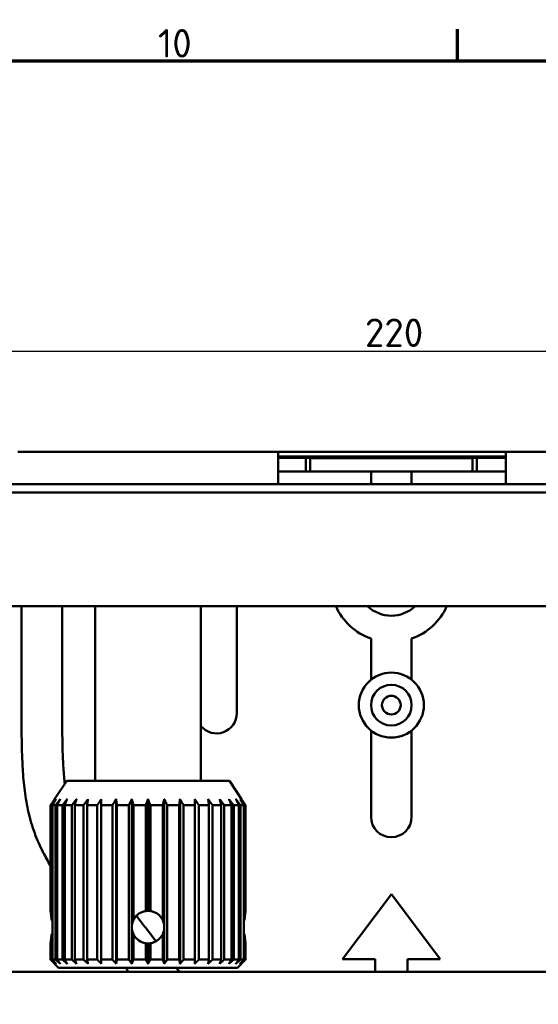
# Model space of a CAD drawing. Header units: millimetres. Extents: x 0 to 1891, y -60 to 594.
# Tile 38 of 118: x 156 to 220, y 458 to 579. Entities that reach past the tile are written whole.
import ezdxf

# ---------------------------------------------------------------- set-up
doc = ezdxf.new("R2010")
doc.units = ezdxf.units.MM
doc.layers.get('0').update_dxf_attribs({"lineweight": 25})
for name, color, linetype, lineweight in [('Bemaßung (ISO)', 7, 'Continuous', 25), ('Rahmen (ISO)', 7, 'Continuous', 70), ('Sichtbar (ISO)', 7, 'Continuous', 50)]:
    doc.layers.add(name, color=color, linetype=linetype, lineweight=lineweight)
doc.styles.add('Notiztext (DIN)', font='isocpeur.ttf')
doc.dimstyles.new('Standard (DIN)', dxfattribs={"dimtxt": 3.5, "dimasz": 2.5, "dimexe": 2, "dimexo": 0.5, "dimgap": 0.5, "dimtad": 1, "dimrnd": 1e-08, "dimtxsty": 'Notiztext (DIN)', "dimcen": 0.09, "dimdle": 10, "dimclrd": 256, "dimclre": 256, "dimclrt": 256, "dimadec": 0, "dimazin": 0, "dimtfac": 1, "dimtmove": 0, "dimatfit": 3, "dimfxl": 1, "dimtolj": 1, "dimtzin": 0, "dimlwd": -1, "dimlwe": -1, "dimarcsym": 0})

# ---------------------------------------------------------------- blocks, each defined once
blk = doc.blocks.new('Ränder Vorgaberahmen')
at = {"layer": 'Rahmen (ISO)'}
blk.add_line((210.25, 574), (210.25, 577.9), dxfattribs=at)
at = {"layer": 'Rahmen (ISO)', "flags": 128}
blk.add_lwpolyline([(20, 20), (20, 574), (821, 574), (821, 20), (20, 20)], dxfattribs=at)
at = {"layer": 'Rahmen (ISO)', "insert": (173.41, 574.4), "char_height": 3.5, "attachment_point": 7, "style": 'Notiztext (DIN)'}
blk.add_mtext('10', dxfattribs=at)
blk = doc.blocks.new('*D15')
at = {"layer": 'Bemaßung (ISO)', "transparency": 16777216}
for p, q in [((92.19, 514.78), (92.19, 540.28)), ((312.19, 514.78), (312.19, 540.28)), ((94.69, 538.28), (309.69, 538.28))]:
    blk.add_line(p, q, dxfattribs=at)
for points in [[(94.69, 538.7), (94.69, 537.86), (92.19, 538.28)], [(309.69, 538.7), (309.69, 537.86), (312.19, 538.28)]]:
    blk.add_solid(points, dxfattribs=at)
at = {"layer": 'Defpoints', "color": 0, "transparency": 16777216}
for p in [(312.19, 538.28), (92.19, 514.28), (312.19, 514.28)]:
    blk.add_point(p, dxfattribs=at)
at = {"layer": 'Bemaßung (ISO)', "transparency": 16777216, "insert": (198.86, 542.28), "char_height": 3.5, "attachment_point": 1, "style": 'Notiztext (DIN)'}
blk.add_mtext('\\A1;220', dxfattribs=at)

msp = doc.modelspace()

# ---------------------------------------------------------------- linework, layer by layer
at = {"layer": 'Sichtbar (ISO)'}
for p, q in [((156.188, 525.88), (160.188, 525.88)), ((184.188, 525.88), (160.188, 525.88)), ((184.188, 525.88), (188.188, 525.88)), ((188.188, 525.88), (188.188, 521.88)), ((216.188, 525.88), (188.188, 525.88)), ((216.188, 525.307), (188.188, 525.307)), ((191.613, 525.123), (188.188, 525.123)), ((191.613, 523.455), (191.613, 525.123)), ((192.113, 525.106), (191.613, 525.123)), ((192.113, 525.106), (212.113, 525.106)), ((192.113, 523.455), (192.113, 525.106)), ((212.613, 525.123), (212.113, 525.106)), ((212.113, 525.106), (212.113, 523.455)), ((216.188, 525.123), (212.613, 525.123)), ((212.613, 525.123), (212.613, 523.455)), ((216.188, 525.88), (220.188, 525.88)), ((216.188, 521.88), (216.188, 525.88)), ((244.188, 525.88), (220.188, 525.88)), ((191.613, 523.455), (188.188, 523.455)), ((191.613, 523.455), (192.113, 523.455)), ((212.113, 523.455), (192.113, 523.455)), ((199.613, 521.88), (199.613, 523.455)), ((204.613, 523.455), (204.613, 521.88)), ((212.113, 523.455), (212.613, 523.455)), ((216.188, 523.455), (212.613, 523.455)), ((296.688, 521.88), (107.688, 521.88)), ((296.688, 520.88), (107.688, 520.88)), ((107.688, 506.88), (296.688, 506.88)), ((156.613, 493.899), (156.613, 506.88)), ((161.613, 506.88), (161.613, 493.899)), ((165.688, 485.38), (165.688, 506.88)), ((178.688, 485.38), (178.688, 506.88)), ((183.113, 506.88), (183.113, 493.723)), ((199.613, 497.825), (199.613, 502.884)), ((204.613, 502.884), (204.613, 497.825)), ((199.613, 480.955), (199.613, 491.58)), ((204.613, 491.58), (204.613, 480.955)), ((162.188, 485.38), (160.688, 483.13)), ((162.188, 485.38), (182.188, 485.38)), ((182.188, 485.38), (183.689, 483.13)), ((160.192, 482.38), (160.324, 482.38)), ((160.192, 469.359), (160.192, 482.38)), ((160.324, 482.38), (160.324, 468.25)), ((160.424, 482.38), (160.817, 482.38)), ((160.424, 463.38), (160.424, 482.38)), ((160.688, 483.13), (160.688, 483.13)), ((160.817, 482.38), (160.817, 463.38)), ((161.013, 482.38), (161.656, 482.38)), ((161.013, 463.38), (161.013, 482.38)), ((161.656, 482.38), (161.656, 463.38)), ((161.942, 482.38), (162.814, 482.38)), ((161.942, 463.38), (161.942, 482.38)), ((162.814, 482.38), (162.814, 463.38)), ((163.183, 482.38), (164.258, 482.38)), ((163.183, 463.38), (163.183, 482.38)), ((164.258, 482.38), (164.258, 463.38)), ((164.697, 482.38), (165.942, 482.38)), ((164.697, 463.38), (164.697, 482.38)), ((165.942, 482.38), (165.942, 463.38)), ((166.438, 482.38), (167.816, 482.38)), ((166.438, 463.38), (166.438, 482.38)), ((167.816, 482.38), (167.816, 463.38)), ((168.255, 483.13), (168.255, 462.88)), ((168.355, 482.38), (169.823, 482.38)), ((168.355, 463.38), (168.355, 482.38)), ((169.823, 482.38), (169.823, 463.38)), ((170.191, 483.13), (170.191, 467.49)), ((170.388, 482.38), (171.902, 482.38)), ((170.388, 468.25), (170.388, 482.38)), ((171.902, 482.38), (171.902, 469.359)), ((172.188, 483.13), (172.188, 469.38)), ((172.475, 482.38), (173.989, 482.38)), ((172.475, 469.359), (172.475, 482.38)), ((173.989, 482.38), (173.989, 468.25)), ((174.185, 483.13), (174.185, 467.49)), ((174.554, 482.38), (176.022, 482.38)), ((174.554, 463.38), (174.554, 482.38)), ((176.022, 482.38), (176.022, 463.38)), ((176.122, 483.13), (176.122, 462.88)), ((176.561, 482.38), (177.938, 482.38)), ((176.561, 463.38), (176.561, 482.38)), ((177.938, 482.38), (177.938, 463.38)), ((178.435, 482.38), (179.68, 482.38)), ((178.435, 463.38), (178.435, 482.38)), ((179.68, 482.38), (179.68, 463.38)), ((180.119, 482.38), (181.194, 482.38)), ((180.119, 463.38), (180.119, 482.38)), ((181.194, 482.38), (181.194, 463.38)), ((181.563, 482.38), (182.434, 482.38)), ((181.563, 463.38), (181.563, 482.38)), ((182.434, 482.38), (182.434, 463.38)), ((182.721, 482.38), (183.363, 482.38)), ((182.721, 463.38), (182.721, 482.38)), ((183.363, 482.38), (183.363, 463.38)), ((183.56, 482.38), (183.953, 482.38)), ((183.56, 463.38), (183.56, 482.38)), ((183.953, 482.38), (183.953, 463.38)), ((184.053, 482.38), (184.185, 482.38)), ((184.053, 468.25), (184.053, 482.38)), ((184.185, 482.38), (184.185, 469.359)), ((196.113, 463.455), (202.113, 471.455)), ((202.113, 471.455), (208.113, 463.455)), ((183.953, 466.589), (183.953, 468.17)), ((170.191, 467.27), (170.191, 462.88)), ((174.185, 467.27), (174.185, 462.88)), ((160.192, 463.38), (160.192, 465.4)), ((160.324, 466.51), (160.324, 463.38)), ((170.388, 463.38), (170.388, 466.51)), ((171.902, 465.4), (171.902, 463.38)), ((172.188, 465.38), (172.188, 462.88)), ((172.475, 463.38), (172.475, 465.4)), ((173.989, 466.51), (173.989, 463.38)), ((184.053, 463.38), (184.053, 466.51)), ((184.185, 465.4), (184.185, 463.38)), ((160.324, 463.38), (160.192, 463.38)), ((160.817, 463.38), (160.424, 463.38)), ((161.656, 463.38), (161.013, 463.38)), ((162.814, 463.38), (161.942, 463.38)), ((164.258, 463.38), (163.183, 463.38)), ((165.942, 463.38), (164.697, 463.38)), ((167.816, 463.38), (166.438, 463.38)), ((169.823, 463.38), (168.355, 463.38)), ((171.902, 463.38), (170.388, 463.38)), ((173.989, 463.38), (172.475, 463.38)), ((176.022, 463.38), (174.554, 463.38)), ((177.938, 463.38), (176.561, 463.38)), ((179.68, 463.38), (178.435, 463.38)), ((181.194, 463.38), (180.119, 463.38)), ((182.434, 463.38), (181.563, 463.38)), ((183.363, 463.38), (182.721, 463.38)), ((183.953, 463.38), (183.56, 463.38)), ((184.185, 463.38), (184.053, 463.38)), ((200.113, 463.455), (196.113, 463.455)), ((200.113, 461.883), (200.113, 463.455)), ((208.113, 463.455), (204.113, 463.455)), ((204.113, 463.455), (204.113, 461.883)), ((141.183, 461.882), (281.183, 461.885)), ((160.688, 462.88), (160.688, 462.88)), ((161.188, 462.38), (160.688, 462.88)), ((183.188, 462.38), (161.188, 462.38)), ((183.188, 462.38), (183.689, 462.88))]:
    msp.add_line(p, q, dxfattribs=at)
for radius in [4, 2.5, 1.15]:
    msp.add_circle((202.113, 494.703), radius, dxfattribs=at)
for centre, radius, start, end in [((202.113, 509.955), 7.5, 204.20483, 250.52878), ((202.113, 509.955), 4.25, 226.34665, 313.65335), ((202.113, 509.955), 7.5, 289.47122, 335.79517), ((180.613, 493.723), 2.5, 219.64611, 0), ((202.113, 480.955), 2.5, 180, 0)]:
    msp.add_arc(centre, radius, start, end, dxfattribs=at)
for centre, major_axis, ratio, start_param, end_param in [((172.188, 467.38), (-2, 0), 0.9999945, 4.712389, 4.8562333), ((172.188, 467.38), (0, -2), 0.9999945, 2.9977483, 3.1415927), ((155.377, 467.38), (5.495, 0), 0.3639707, 0.4064238, 0.4500607), ((172.188, 467.38), (0, -2), 0.9999913, 4.2623283, 4.6571918), ((172.188, 467.38), (-2, 0), 0.9999913, 5.8331246, 6.2279881), ((172.188, 467.38), (-2, 0), 0.9999913, 3.1967898, 3.5916534), ((189, 467.38), (5.495, 0), 0.3639707, 2.6915351, 2.7351757), ((189, 467.38), (-5.495, 0), 0.3639698, 5.8331246, 5.876763), ((155.377, 467.38), (-5.495, 0), 0.3639698, 2.6915319, 2.7351635), ((155.377, 467.38), (5.495, 0), 0.3639707, 5.8331246, 5.8767615), ((172.188, 467.38), (-2, 0), 0.9999962, 6.2279881, 6.3383825), ((172.188, 467.38), (0, -2), 0.9999962, 4.6571918, 4.7675862), ((172.188, 467.38), (0, -2), 0.9999913, 4.7675862, 5.1624497), ((172.188, 467.38), (-2, 0), 0.9999913, 0.0551972, 0.4500607), ((172.188, 467.38), (-2, 0), 0.9999913, 2.6915319, 3.0863955), ((172.188, 467.38), (0, -2), 0.9999962, 1.5155991, 1.6259935), ((189, 467.38), (-5.495, 0), 0.3639698, 0.4064223, 0.4500607), ((189, 467.38), (5.495, 0), 0.3639707, 3.5480096, 3.5916486), ((172.188, 467.38), (-2, 0), 0.9999945, 1.426952, 1.5707963), ((172.188, 467.38), (0, -2), 0.9999945, 0, 0.1438443)]:
    msp.add_ellipse(centre, major_axis=major_axis, ratio=ratio, start_param=start_param, end_param=end_param, dxfattribs=at)
for points, knots in [([(160.192, 474.939), (159.878, 475.464), (159.154, 476.762), (158.184, 478.937), (157.431, 481.497), (156.98, 484.162), (156.761, 486.748), (156.635, 490.001), (156.613, 492.343), (156.613, 493.899)], [0.68531602, 0.68531602, 0.68531602, 0.68531602, 0.71475576, 0.75686986, 0.79990096, 0.84305468, 0.88707708, 0.92495401, 1, 1, 1, 1]), ([(161.613, 493.899), (161.621, 492.638), (161.629, 491.376), (161.655, 490.115), (161.671, 489.333), (161.693, 488.552), (161.731, 487.771), (161.766, 487.057), (161.814, 486.344), (161.883, 485.634), (161.903, 485.429), (161.924, 485.224), (161.948, 485.02)], [0, 0, 0, 0, 0.06082574, 0.06082574, 0.06082574, 0.09852746, 0.09852746, 0.09852746, 0.13296707, 0.13296707, 0.13296707, 0.1428928, 0.1428928, 0.1428928, 0.1428928]), ([(160.324, 468.25), (160.309, 468.455), (160.29, 468.642), (160.251, 468.971), (160.229, 469.125), (160.203, 469.291), (160.196, 469.335), (160.192, 469.359)], [-0.51765703, -0.51765703, -0.51765703, -0.51765703, -0.45293149, -0.45293149, -0.37744358, -0.37744358, -0.33012936, -0.33012936, -0.33012936, -0.33012936]), ([(160.192, 469.359), (160.196, 469.335), (160.203, 469.291), (160.229, 469.125), (160.251, 468.971), (160.29, 468.642), (160.309, 468.455), (160.324, 468.25)], [-0.27378196, -0.27378196, -0.27378196, -0.27378196, -0.22646776, -0.22646776, -0.15097985, -0.15097985, -0.08627055, -0.08627055, -0.08627055, -0.08627055]), ([(171.902, 469.359), (171.739, 469.335), (171.576, 469.291), (171.175, 469.125), (170.951, 468.971), (170.597, 468.617), (170.443, 468.393), (170.239, 467.9), (170.188, 467.632), (170.188, 467.128), (170.239, 466.859), (170.443, 466.367), (170.597, 466.143), (170.951, 465.789), (171.175, 465.635), (171.576, 465.469), (171.739, 465.425), (171.902, 465.401)], [0.33092844, 0.33092844, 0.33092844, 0.33092844, 0.37841648, 0.37841648, 0.45409555, 0.45409555, 0.52978519, 0.52978519, 0.60547484, 0.60547484, 0.68116449, 0.68116449, 0.75685413, 0.75685413, 0.8325332, 0.8325332, 0.88002124, 0.88002124, 0.88002124, 0.88002124]), ([(170.188, 467.38), (170.188, 467.632), (170.239, 467.9), (170.444, 468.393), (170.597, 468.617), (170.951, 468.971), (171.175, 469.125), (171.576, 469.291), (171.739, 469.335), (171.902, 469.359)], [0.60547484, 0.60547484, 0.60547484, 0.60547484, 0.68116449, 0.68116449, 0.75685413, 0.75685413, 0.8325332, 0.8325332, 0.88001643, 0.88001643, 0.88001643, 0.88001643]), ([(171.902, 469.359), (171.74, 469.335), (171.577, 469.291), (171.176, 469.125), (170.951, 468.971), (170.622, 468.642), (170.487, 468.455), (170.388, 468.25)], [-0.8776933, -0.8776933, -0.8776933, -0.8776933, -0.8303791, -0.8303791, -0.75489119, -0.75489119, -0.69016564, -0.69016564, -0.69016564, -0.69016564]), ([(170.388, 468.25), (170.487, 468.455), (170.622, 468.642), (170.952, 468.971), (171.176, 469.125), (171.577, 469.291), (171.74, 469.335), (171.902, 469.359)], [-0.51765703, -0.51765703, -0.51765703, -0.51765703, -0.45293149, -0.45293149, -0.37744358, -0.37744358, -0.33012937, -0.33012937, -0.33012937, -0.33012937]), ([(173.989, 468.25), (173.889, 468.455), (173.755, 468.642), (173.425, 468.971), (173.201, 469.125), (172.8, 469.291), (172.637, 469.335), (172.475, 469.359)], [-1.12156837, -1.12156837, -1.12156837, -1.12156837, -1.05684282, -1.05684282, -0.98135491, -0.98135491, -0.93404071, -0.93404071, -0.93404071, -0.93404071]), ([(184.053, 468.25), (184.068, 468.455), (184.087, 468.642), (184.126, 468.971), (184.148, 469.125), (184.174, 469.291), (184.181, 469.335), (184.185, 469.359)], [-1.12156837, -1.12156837, -1.12156837, -1.12156837, -1.05684282, -1.05684282, -0.98135491, -0.98135491, -0.9340407, -0.9340407, -0.9340407, -0.9340407]), ([(184.185, 469.359), (184.181, 469.335), (184.174, 469.291), (184.148, 469.125), (184.126, 468.971), (184.087, 468.642), (184.068, 468.455), (184.053, 468.25)], [-0.8776933, -0.8776933, -0.8776933, -0.8776933, -0.8303791, -0.8303791, -0.75489119, -0.75489119, -0.69016564, -0.69016564, -0.69016564, -0.69016564]), ([(170.768, 468.787), (171.102, 468.35), (171.436, 467.913), (171.771, 467.476), (172.239, 466.864), (172.707, 466.252), (173.176, 465.641)], [0.444139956, 0.444139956, 0.444139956, 0.444139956, 0.470643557, 0.470643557, 0.470643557, 0.507737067, 0.507737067, 0.507737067, 0.507737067]), ([(171.902, 465.401), (171.739, 465.425), (171.576, 465.469), (171.175, 465.635), (170.951, 465.789), (170.597, 466.143), (170.444, 466.367), (170.239, 466.859), (170.188, 467.128), (170.188, 467.38)], [1.54188293, 1.54188293, 1.54188293, 1.54188293, 1.58936616, 1.58936616, 1.66504523, 1.66504523, 1.74073487, 1.74073487, 1.81642452, 1.81642452, 1.81642452, 1.81642452]), ([(160.324, 466.51), (160.309, 466.304), (160.29, 466.118), (160.251, 465.788), (160.229, 465.634), (160.203, 465.468), (160.196, 465.425), (160.192, 465.4)], [-1.12155212, -1.12155212, -1.12155212, -1.12155212, -1.05684282, -1.05684282, -0.98135491, -0.98135491, -0.9340407, -0.9340407, -0.9340407, -0.9340407]), ([(160.192, 465.4), (160.196, 465.425), (160.203, 465.468), (160.229, 465.634), (160.251, 465.788), (160.29, 466.118), (160.309, 466.304), (160.324, 466.51)], [-0.8776933, -0.8776933, -0.8776933, -0.8776933, -0.8303791, -0.8303791, -0.75489119, -0.75489119, -0.69016564, -0.69016564, -0.69016564, -0.69016564]), ([(170.388, 466.51), (170.487, 466.304), (170.622, 466.118), (170.951, 465.788), (171.176, 465.634), (171.577, 465.468), (171.74, 465.425), (171.902, 465.4)], [-0.51765703, -0.51765703, -0.51765703, -0.51765703, -0.45293149, -0.45293149, -0.37744358, -0.37744358, -0.33012937, -0.33012937, -0.33012937, -0.33012937]), ([(171.902, 465.4), (171.74, 465.425), (171.577, 465.468), (171.176, 465.634), (170.952, 465.788), (170.622, 466.118), (170.487, 466.304), (170.388, 466.51)], [-0.8776933, -0.8776933, -0.8776933, -0.8776933, -0.8303791, -0.8303791, -0.75489119, -0.75489119, -0.69016564, -0.69016564, -0.69016564, -0.69016564]), ([(172.475, 465.4), (172.637, 465.425), (172.8, 465.468), (173.201, 465.634), (173.425, 465.788), (173.755, 466.118), (173.889, 466.304), (173.989, 466.51)], [-0.27378197, -0.27378197, -0.27378197, -0.27378197, -0.22646776, -0.22646776, -0.15097985, -0.15097985, -0.08625431, -0.08625431, -0.08625431, -0.08625431]), ([(184.053, 466.51), (184.068, 466.304), (184.087, 466.118), (184.126, 465.788), (184.148, 465.634), (184.174, 465.468), (184.181, 465.425), (184.185, 465.4)], [-0.51765703, -0.51765703, -0.51765703, -0.51765703, -0.45293149, -0.45293149, -0.37744358, -0.37744358, -0.33012937, -0.33012937, -0.33012937, -0.33012937]), ([(184.185, 465.4), (184.181, 465.425), (184.174, 465.468), (184.148, 465.634), (184.126, 465.788), (184.087, 466.118), (184.068, 466.304), (184.053, 466.51)], [-0.27378197, -0.27378197, -0.27378197, -0.27378197, -0.22646776, -0.22646776, -0.15097985, -0.15097985, -0.08625431, -0.08625431, -0.08625431, -0.08625431])]:
    msp.add_open_spline(points, degree=3, knots=knots, dxfattribs=at)
for points, weights in [([(160.688, 483.13), (160.445, 482.765), (160.192, 482.38)], [1.04254159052, 1.04519407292, 1.04722962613]), ([(160.324, 482.38), (160.599, 482.765), (160.863, 483.13)], [1.05173519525, 1.04931796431, 1.04628301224]), ([(160.863, 483.13), (160.648, 482.765), (160.424, 482.38)], [1.05462033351, 1.0585145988, 1.0617907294]), ([(160.817, 482.38), (161.106, 482.765), (161.382, 483.13)], [1.0617907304, 1.0585145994, 1.05462033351]), ([(161.382, 483.13), (161.202, 482.765), (161.013, 482.38)], [1.05462033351, 1.05851459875, 1.06179072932]), ([(161.656, 482.38), (161.949, 482.765), (162.229, 483.13)], [1.0617907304, 1.05851459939, 1.05462033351]), ([(162.229, 483.13), (162.089, 482.765), (161.942, 482.38)], [1.05462033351, 1.05851459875, 1.06179072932]), ([(162.814, 482.38), (163.103, 482.765), (163.379, 483.13)], [1.0617907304, 1.05851459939, 1.05462033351]), ([(163.379, 483.13), (163.283, 482.765), (163.183, 482.38)], [1.05462033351, 1.05851459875, 1.06179072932]), ([(164.258, 482.38), (164.533, 482.765), (164.796, 483.13)], [1.0617907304, 1.05851459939, 1.05462033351]), ([(164.796, 483.13), (164.748, 482.765), (164.697, 482.38)], [1.05462033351, 1.05851459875, 1.06179072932]), ([(165.942, 482.38), (166.195, 482.765), (166.438, 483.13)], [1.0617907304, 1.05851459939, 1.05462033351]), ([(166.438, 483.13), (166.438, 482.765), (166.438, 482.38)], [1.05462033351, 1.05851459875, 1.06179072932]), ([(167.816, 482.38), (168.04, 482.765), (168.255, 483.13)], [1.0617907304, 1.05851459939, 1.05462033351]), ([(168.255, 483.13), (168.304, 482.765), (168.355, 482.38)], [1.05462033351, 1.05851459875, 1.06179072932]), ([(169.823, 482.38), (170.011, 482.765), (170.191, 483.13)], [1.0617907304, 1.05851459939, 1.05462033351]), ([(170.191, 483.13), (170.287, 482.765), (170.388, 482.38)], [1.04628365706, 1.04931867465, 1.05173597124]), ([(171.902, 482.38), (172.048, 482.765), (172.188, 483.13)], [1.04722962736, 1.04519380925, 1.04254090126]), ([(172.188, 483.13), (172.329, 482.765), (172.475, 482.38)], [1.04254090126, 1.04519380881, 1.04722962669]), ([(173.989, 482.38), (174.089, 482.765), (174.185, 483.13)], [1.05173597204, 1.04931867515, 1.04628365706]), ([(174.185, 483.13), (174.366, 482.765), (174.554, 482.38)], [1.05462033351, 1.05851459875, 1.06179072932]), ([(176.022, 482.38), (176.073, 482.765), (176.122, 483.13)], [1.0617907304, 1.05851459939, 1.05462033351]), ([(176.122, 483.13), (176.337, 482.765), (176.561, 482.38)], [1.05462033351, 1.05851459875, 1.06179072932]), ([(177.938, 482.38), (177.938, 482.765), (177.938, 483.13)], [1.0617907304, 1.05851459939, 1.05462033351]), ([(177.938, 483.13), (178.181, 482.765), (178.435, 482.38)], [1.05462033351, 1.05851459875, 1.06179072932]), ([(179.68, 482.38), (179.629, 482.765), (179.58, 483.13)], [1.0617907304, 1.05851459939, 1.05462033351]), ([(179.58, 483.13), (179.844, 482.765), (180.119, 482.38)], [1.05462033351, 1.05851459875, 1.06179072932]), ([(181.194, 482.38), (181.094, 482.765), (180.998, 483.13)], [1.0617907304, 1.05851459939, 1.05462033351]), ([(180.998, 483.13), (181.274, 482.765), (181.563, 482.38)], [1.05462033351, 1.05851459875, 1.06179072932]), ([(182.434, 482.38), (182.288, 482.765), (182.148, 483.13)], [1.0617907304, 1.05851459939, 1.05462033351]), ([(182.148, 483.13), (182.428, 482.765), (182.721, 482.38)], [1.05462033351, 1.05851459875, 1.06179072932]), ([(183.363, 482.38), (183.175, 482.765), (182.995, 483.13)], [1.0617907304, 1.0585145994, 1.05462033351]), ([(182.995, 483.13), (183.271, 482.765), (183.56, 482.38)], [1.05462033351, 1.05851459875, 1.06179072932]), ([(183.514, 483.13), (183.777, 482.765), (184.053, 482.38)], [1.04628301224, 1.04931796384, 1.05173519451]), ([(183.953, 482.38), (183.729, 482.765), (183.514, 483.13)], [1.0617907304, 1.0585145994, 1.05462033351]), ([(184.185, 482.38), (183.931, 482.765), (183.688, 483.13)], [1.04722962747, 1.04519380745, 1.04254089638]), ([(160.192, 463.38), (160.445, 463.123), (160.688, 462.88)], [1.01340354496, 1.01319210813, 1.01237779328]), ([(160.863, 462.88), (160.599, 463.123), (160.324, 463.38)], [1.017621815, 1.01922126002, 1.02021547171]), ([(160.424, 463.38), (160.648, 463.123), (160.863, 462.88)], [1.05704636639, 1.05170630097, 1.04577024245]), ([(161.382, 462.88), (161.106, 463.123), (160.817, 463.38)], [1.04577024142, 1.05170629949, 1.05704636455]), ([(161.013, 463.38), (161.202, 463.123), (161.382, 462.88)], [1.05704636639, 1.05170630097, 1.04577024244]), ([(162.229, 462.88), (161.949, 463.123), (161.656, 463.38)], [1.04577024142, 1.05170629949, 1.05704636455]), ([(161.942, 463.38), (162.089, 463.123), (162.229, 462.88)], [1.05704636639, 1.05170630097, 1.04577024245]), ([(163.379, 462.88), (163.103, 463.123), (162.814, 463.38)], [1.04577024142, 1.05170629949, 1.05704636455]), ([(163.183, 463.38), (163.283, 463.123), (163.379, 462.88)], [1.05704636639, 1.05170630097, 1.04577024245]), ([(164.796, 462.88), (164.533, 463.123), (164.258, 463.38)], [1.04577024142, 1.05170629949, 1.05704636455]), ([(164.697, 463.38), (164.748, 463.123), (164.796, 462.88)], [1.05704636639, 1.05170630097, 1.04577024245]), ([(166.438, 462.88), (166.195, 463.123), (165.942, 463.38)], [1.04577024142, 1.05170629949, 1.05704636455]), ([(166.438, 463.38), (166.438, 463.123), (166.438, 462.88)], [1.05704636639, 1.05170630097, 1.04577024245]), ([(168.255, 462.88), (168.04, 463.123), (167.816, 463.38)], [1.04577024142, 1.05170629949, 1.05704636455]), ([(168.355, 463.38), (168.304, 463.123), (168.255, 462.88)], [1.05704636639, 1.05170630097, 1.04577024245]), ([(170.191, 462.88), (170.011, 463.123), (169.823, 463.38)], [1.04577024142, 1.05170629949, 1.05704636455]), ([(170.388, 463.38), (170.287, 463.123), (170.191, 462.88)], [1.0202166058, 1.0192222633, 1.01762268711]), ([(172.188, 462.88), (172.048, 463.123), (171.902, 463.38)], [1.01237758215, 1.01319208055, 1.01340354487]), ([(172.475, 463.38), (172.329, 463.123), (172.188, 462.88)], [1.01340354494, 1.01319208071, 1.01237758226]), ([(174.185, 462.88), (174.089, 463.123), (173.989, 463.38)], [1.01762268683, 1.01922226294, 1.02021660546]), ([(174.554, 463.38), (174.366, 463.123), (174.185, 462.88)], [1.05704636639, 1.05170630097, 1.04577024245]), ([(176.122, 462.88), (176.073, 463.123), (176.022, 463.38)], [1.04577024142, 1.05170629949, 1.05704636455]), ([(176.561, 463.38), (176.337, 463.123), (176.122, 462.88)], [1.05704636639, 1.05170630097, 1.04577024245]), ([(178.435, 463.38), (178.181, 463.123), (177.938, 462.88)], [1.05704636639, 1.05170630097, 1.04577024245]), ([(177.938, 462.88), (177.938, 463.123), (177.938, 463.38)], [1.04577024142, 1.05170629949, 1.05704636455]), ([(180.119, 463.38), (179.844, 463.123), (179.58, 462.88)], [1.05704636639, 1.05170630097, 1.04577024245]), ([(179.58, 462.88), (179.629, 463.123), (179.68, 463.38)], [1.04577024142, 1.05170629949, 1.05704636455]), ([(181.563, 463.38), (181.274, 463.123), (180.998, 462.88)], [1.05704636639, 1.05170630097, 1.04577024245]), ([(180.998, 462.88), (181.094, 463.123), (181.194, 463.38)], [1.04577024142, 1.05170629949, 1.05704636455]), ([(182.721, 463.38), (182.428, 463.123), (182.148, 462.88)], [1.05704636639, 1.05170630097, 1.04577024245]), ([(182.148, 462.88), (182.288, 463.123), (182.434, 463.38)], [1.04577024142, 1.05170629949, 1.05704636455]), ([(183.56, 463.38), (183.271, 463.123), (182.995, 462.88)], [1.05704636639, 1.05170630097, 1.04577024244]), ([(182.995, 462.88), (183.175, 463.123), (183.363, 463.38)], [1.04577024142, 1.05170629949, 1.05704636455]), ([(183.514, 462.88), (183.729, 463.123), (183.953, 463.38)], [1.04577024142, 1.05170629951, 1.05704636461]), ([(184.053, 463.38), (183.777, 463.123), (183.514, 462.88)], [1.02021547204, 1.01922126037, 1.01762181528]), ([(183.688, 462.88), (183.931, 463.123), (184.185, 463.38)], [1.01237758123, 1.01319208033, 1.01340354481])]:
    msp.add_rational_spline(points, weights, degree=2, dxfattribs=at)
for points in [[(169.808, 461.882), (169.681, 462.048), (169.554, 462.214), (169.427, 462.38)], [(175.672, 462.38), (175.798, 462.214), (175.925, 462.048), (176.051, 461.883)]]:
    msp.add_open_spline(points, degree=3, dxfattribs=at)

# ---------------------------------------------------------------- block references
msp.add_blockref('Ränder Vorgaberahmen', (0, 0))

# ---------------------------------------------------------------- dimensions: what is measured, and where the dimension line sits
at = {"layer": 'Bemaßung (ISO)'}
dim = msp.add_linear_dim(base=(312.188, 538.28), p1=(92.188, 514.28), p2=(312.188, 514.28), angle=180, dimstyle='Standard (DIN)', override={"dimgap": 0.5, "dimdec": 2, "dimtol": 0, "dimlim": 0, "dimtp": 0, "dimtm": 0, "dimtdec": 2, "dimtofl": 0, "dimatfit": 1}, dxfattribs=at)
dim.commit()
dim.dimension.update_dxf_attribs({"geometry": '*D15', "text_midpoint": (202.188, 538.28), "dimtype": 160})

doc.saveas('drawing.dxf')
